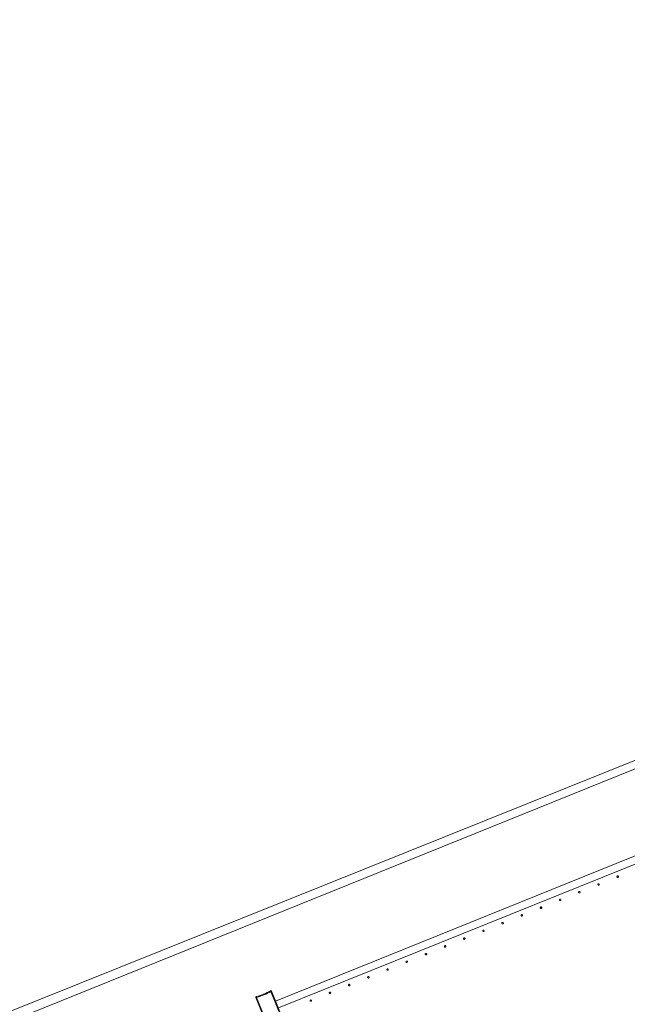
# Model space of a CAD drawing. Header units: millimetres. Extents: x -2624 to 101766, y -16 to 109490.
# Tile 98 of 151: x 55068 to 56684, y 85594 to 88215. Entities that reach past the tile are written whole.
import ezdxf

# ---------------------------------------------------------------- set-up
doc = ezdxf.new("R2010")
doc.units = ezdxf.units.MM
doc.header["$MEASUREMENT"] = 0
doc.layers.add('L1', color=7, linetype='Continuous')
doc.layers.add('VRD _ Clôture.VRD', color=7, linetype='Continuous')

# ---------------------------------------------------------------- blocks, each defined once
blk = doc.blocks.new('Élément de coupe_166')
at = {"layer": 'L1', "color": 7, "linetype": 'Continuous', "lineweight": 15}
blk.add_line((48551.4, 82966.7), (67799.4, 90702.2), dxfattribs=at)
blk = doc.blocks.new('Élément de coupe_170')
at = {"layer": 'VRD _ Clôture.VRD', "color": 7, "linetype": 'Continuous', "lineweight": 15}
for p, q in [((55748.6, 85603), (58240.4, 86609.5)), ((55756.1, 85584.5), (58247.9, 86591))]:
    blk.add_line(p, q, dxfattribs=at)
blk = doc.blocks.new('Élément de coupe_687')
at = {"layer": 'VRD _ Clôture.VRD', "color": 7, "linetype": 'Continuous', "lineweight": 15}
for p, q in [((55696.4, 85613.1), (55696.5, 85613.5)), ((55696.5, 85613.5), (55696.7, 85613.9)), ((55696.7, 85613.9), (55697, 85614.2)), ((55697, 85614.2), (55697.4, 85614.4)), ((55697.4, 85614.4), (55697.7, 85614.6)), ((55702.6, 85616.1), (55697.7, 85614.6)), ((55697.9, 85614), (55697.8, 85614.4)), ((55698.1, 85613.4), (55697.9, 85614)), ((55698.4, 85612.7), (55698.1, 85613.4)), ((55698.4, 85612.7), (55703.2, 85614.2)), ((55702.6, 85616.1), (55707.4, 85617.7)), ((55708.1, 85615.8), (55703.2, 85614.2)), ((55707.4, 85617.7), (55712.2, 85619.4)), ((55712.9, 85617.6), (55708.1, 85615.8)), ((55712.2, 85619.4), (55716.9, 85621.2)), ((55717.7, 85619.4), (55712.9, 85617.6)), ((55716.9, 85621.2), (55721.6, 85623.2)), ((55722.4, 85621.4), (55717.7, 85619.4)), ((55721.6, 85623.2), (55726.3, 85625.3)), ((55727.1, 85623.5), (55722.4, 85621.4)), ((55726.3, 85625.3), (55730.9, 85627.5)), ((55731.7, 85625.7), (55727.1, 85623.5)), ((55730.9, 85627.5), (55735.4, 85629.8)), ((55736.2, 85628), (55731.7, 85625.7)), ((55735.8, 85629.9), (55735.4, 85629.8)), ((55735.6, 85629.3), (55735.4, 85629.6)), ((55735.9, 85628.7), (55735.6, 85629.3)), ((55735.8, 85629.9), (55736.2, 85630)), ((55736.2, 85628), (55735.9, 85628.7)), ((55736.2, 85630), (55736.6, 85630)), ((55736.4, 85627.9), (55737.1, 85628.3)), ((55764.6, 85558.1), (55736.4, 85627.9)), ((55737, 85629.9), (55736.6, 85630)), ((55737, 85629.9), (55737.4, 85629.7)), ((55737.1, 85628.3), (55737.6, 85628.5)), ((55737.4, 85629.7), (55737.7, 85629.4)), ((55737.6, 85628.5), (55738, 85628.7)), ((55737.7, 85629.4), (55738, 85629.1)), ((55738.2, 85628.8), (55738, 85629.1)), ((55766.5, 85558.7), (55738.2, 85628.8)), ((55696.3, 85612.7), (55696.4, 85613.1)), ((55696.3, 85612.3), (55696.3, 85612.7)), ((55696.4, 85611.9), (55696.3, 85612.3)), ((55696.4, 85611.9), (55724.7, 85541.9)), ((55697, 85612.1), (55696.6, 85612)), ((55697.6, 85612.3), (55697, 85612.1)), ((55698.3, 85612.5), (55697.6, 85612.3)), ((55698.3, 85612.5), (55726.5, 85542.7)), ((55724.9, 85541.5), (55724.7, 85541.9)), ((55725.3, 85542.1), (55724.9, 85541.9)), ((55724.9, 85541.5), (55725.2, 85541.2)), ((55725.2, 85541.2), (55725.5, 85540.9)), ((55725.8, 85542.4), (55725.3, 85542.1)), ((55725.5, 85540.9), (55725.9, 85540.7)), ((55726.5, 85542.7), (55725.8, 85542.4)), ((55726.3, 85540.6), (55725.9, 85540.7)), ((55726.3, 85540.6), (55726.7, 85540.6)), ((55726.7, 85542.6), (55731.2, 85544.9)), ((55726.7, 85542.6), (55727, 85541.9)), ((55726.7, 85540.6), (55727.1, 85540.7)), ((55727, 85541.9), (55727.3, 85541.4)), ((55727.1, 85540.7), (55727.5, 85540.8)), ((55727.3, 85541.4), (55727.5, 85541)), ((55727.5, 85540.8), (55732, 85543.2)), ((55731.2, 85544.9), (55735.8, 85547.1)), ((55732, 85543.2), (55736.6, 85545.4)), ((55735.8, 85547.1), (55740.5, 85549.2)), ((55736.6, 85545.4), (55741.3, 85547.4)), ((55740.5, 85549.2), (55745.2, 85551.2)), ((55741.3, 85547.4), (55746, 85549.4)), ((55745.2, 85551.2), (55750, 85553.1)), ((55746, 85549.4), (55750.7, 85551.2)), ((55750, 85553.1), (55754.8, 85554.8)), ((55755.5, 85553), (55750.7, 85551.2)), ((55754.8, 85554.8), (55759.7, 85556.4)), ((55755.5, 85553), (55760.3, 85554.6)), ((55764.5, 85557.9), (55759.7, 85556.4)), ((55760.3, 85554.6), (55765.2, 85556)), ((55764.5, 85557.9), (55764.8, 85557.2)), ((55764.6, 85558.1), (55765.3, 85558.3)), ((55764.8, 85557.2), (55765, 85556.6)), ((55765, 85556.6), (55765.1, 85556.2)), ((55765.2, 85556), (55765.5, 85556.2)), ((55765.3, 85558.3), (55765.9, 85558.5)), ((55765.5, 85556.2), (55765.9, 85556.4)), ((55765.9, 85558.5), (55766.3, 85558.7)), ((55765.9, 85556.4), (55766.2, 85556.7)), ((55766.2, 85556.7), (55766.4, 85557.1)), ((55766.4, 85557.1), (55766.5, 85557.5)), ((55766.6, 85558.3), (55766.5, 85558.7)), ((55766.5, 85557.5), (55766.6, 85557.9)), ((55766.6, 85557.9), (55766.6, 85558.3))]:
    blk.add_line(p, q, dxfattribs=at)
blk = doc.blocks.new('Élément de coupe_743')
at = {"layer": 'VRD _ Clôture.VRD', "color": 7, "linetype": 'Continuous', "lineweight": 15}
for p, q in [((55840.5, 85604.5), (55840.4, 85604.2)), ((55840.4, 85604.2), (55840.5, 85603.8)), ((55840.7, 85605.2), (55840.5, 85604.9)), ((55840.5, 85604.9), (55840.5, 85604.5)), ((55840.5, 85603.8), (55840.6, 85603.5)), ((55840.6, 85603.5), (55840.7, 85603.2)), ((55840.9, 85605.5), (55840.7, 85605.2)), ((55840.7, 85603.2), (55840.9, 85602.9)), ((55841.4, 85606), (55841.1, 85605.7)), ((55841.2, 85602.7), (55841.5, 85602.5)), ((55841.7, 85606.1), (55841.4, 85606)), ((55841.5, 85602.5), (55841.8, 85602.4)), ((55842, 85606.2), (55841.7, 85606.1)), ((55841.8, 85602.4), (55842.2, 85602.3)), ((55842.4, 85606.3), (55842, 85606.2)), ((55842.2, 85602.3), (55842.5, 85602.3)), ((55842.7, 85606.2), (55842.4, 85606.3)), ((55842.5, 85602.3), (55842.8, 85602.3)), ((55843.1, 85606.2), (55842.7, 85606.2)), ((55842.8, 85602.3), (55843.2, 85602.4)), ((55843.4, 85606), (55843.1, 85606.2)), ((55843.2, 85602.4), (55843.5, 85602.6)), ((55843.7, 85605.8), (55843.4, 85606)), ((55843.5, 85602.6), (55843.8, 85602.8)), ((55844.1, 85605.3), (55843.9, 85605.6)), ((55844, 85603), (55844.2, 85603.3)), ((55844.3, 85605), (55844.1, 85605.3)), ((55844.2, 85603.3), (55844.3, 85603.6)), ((55844.4, 85604.7), (55844.3, 85605)), ((55844.3, 85603.6), (55844.4, 85604)), ((55844.4, 85604.3), (55844.4, 85604.7)), ((55844.4, 85604), (55844.4, 85604.3))]:
    blk.add_line(p, q, dxfattribs=at)
blk = doc.blocks.new('Élément de coupe_744')
at = {"layer": 'VRD _ Clôture.VRD', "color": 7, "linetype": 'Continuous', "lineweight": 15}
for p, q in [((55891.5, 85625.5), (55891.4, 85625.1)), ((55891.4, 85625.1), (55891.4, 85624.8)), ((55891.4, 85624.8), (55891.5, 85624.4)), ((55891.7, 85625.8), (55891.5, 85625.5)), ((55891.5, 85624.4), (55891.6, 85624.1)), ((55891.6, 85624.1), (55891.7, 85623.8)), ((55891.9, 85626.1), (55891.7, 85625.8)), ((55891.7, 85623.8), (55891.9, 85623.5)), ((55892.4, 85626.6), (55892.1, 85626.3)), ((55892.2, 85623.3), (55892.5, 85623.1)), ((55892.7, 85626.7), (55892.4, 85626.6)), ((55892.5, 85623.1), (55892.8, 85623)), ((55893, 85626.8), (55892.7, 85626.7)), ((55892.8, 85623), (55893.2, 85622.9)), ((55893.4, 85626.9), (55893, 85626.8)), ((55893.2, 85622.9), (55893.5, 85622.9)), ((55893.7, 85626.8), (55893.4, 85626.9)), ((55893.5, 85622.9), (55893.8, 85622.9)), ((55894, 85626.8), (55893.7, 85626.8)), ((55893.8, 85622.9), (55894.2, 85623)), ((55894.4, 85626.6), (55894, 85626.8)), ((55894.2, 85623), (55894.5, 85623.2)), ((55894.7, 85626.4), (55894.4, 85626.6)), ((55894.5, 85623.2), (55894.8, 85623.4)), ((55895.1, 85625.9), (55894.9, 85626.2)), ((55895, 85623.6), (55895.2, 85623.9)), ((55895.3, 85625.6), (55895.1, 85625.9)), ((55895.2, 85623.9), (55895.3, 85624.2)), ((55895.4, 85625.3), (55895.3, 85625.6)), ((55895.3, 85624.2), (55895.4, 85624.6)), ((55895.4, 85624.9), (55895.4, 85625.3)), ((55895.4, 85624.6), (55895.4, 85624.9))]:
    blk.add_line(p, q, dxfattribs=at)
blk = doc.blocks.new('Élément de coupe_745')
at = {"layer": 'VRD _ Clôture.VRD', "color": 7, "linetype": 'Continuous', "lineweight": 15}
for p, q in [((55942.5, 85646.1), (55942.4, 85645.7)), ((55942.4, 85645.7), (55942.4, 85645.4)), ((55942.4, 85645.4), (55942.5, 85645)), ((55942.7, 85646.4), (55942.5, 85646.1)), ((55942.5, 85645), (55942.6, 85644.7)), ((55942.6, 85644.7), (55942.7, 85644.4)), ((55942.9, 85646.7), (55942.7, 85646.4)), ((55942.7, 85644.4), (55942.9, 85644.1)), ((55943.4, 85647.1), (55943.1, 85646.9)), ((55943.2, 85643.9), (55943.5, 85643.7)), ((55943.7, 85647.3), (55943.4, 85647.1)), ((55943.5, 85643.7), (55943.8, 85643.6)), ((55944, 85647.4), (55943.7, 85647.3)), ((55943.8, 85643.6), (55944.1, 85643.5)), ((55944.4, 85647.5), (55944, 85647.4)), ((55944.1, 85643.5), (55944.5, 85643.5)), ((55944.7, 85647.4), (55944.4, 85647.5)), ((55944.5, 85643.5), (55944.8, 85643.5)), ((55945, 85647.4), (55944.7, 85647.4)), ((55944.8, 85643.5), (55945.2, 85643.6)), ((55945.4, 85647.2), (55945, 85647.4)), ((55945.2, 85643.6), (55945.5, 85643.8)), ((55945.7, 85647), (55945.4, 85647.2)), ((55945.5, 85643.8), (55945.8, 85644)), ((55946.1, 85646.5), (55945.9, 85646.8)), ((55946, 85644.2), (55946.2, 85644.5)), ((55946.3, 85646.2), (55946.1, 85646.5)), ((55946.2, 85644.5), (55946.3, 85644.8)), ((55946.4, 85645.9), (55946.3, 85646.2)), ((55946.3, 85644.8), (55946.4, 85645.2)), ((55946.4, 85645.5), (55946.4, 85645.9)), ((55946.4, 85645.2), (55946.4, 85645.5))]:
    blk.add_line(p, q, dxfattribs=at)
blk = doc.blocks.new('Élément de coupe_746')
at = {"layer": 'VRD _ Clôture.VRD', "color": 7, "linetype": 'Continuous', "lineweight": 15}
for p, q in [((55993.5, 85666.7), (55993.4, 85666.3)), ((55993.4, 85666.3), (55993.4, 85666)), ((55993.4, 85666), (55993.5, 85665.6)), ((55993.7, 85667), (55993.5, 85666.7)), ((55993.8, 85667.3), (55993.7, 85667)), ((55994.4, 85667.7), (55994.1, 85667.5)), ((55994.7, 85667.9), (55994.4, 85667.7)), ((55995, 85668), (55994.7, 85667.9)), ((55995.4, 85668.1), (55995, 85668)), ((55995.7, 85668), (55995.4, 85668.1)), ((55996, 85668), (55995.7, 85668)), ((55996.4, 85667.8), (55996, 85668)), ((55996.7, 85667.6), (55996.4, 85667.8)), ((55997.1, 85667.1), (55996.9, 85667.4)), ((55997.3, 85666.8), (55997.1, 85667.1)), ((55997.4, 85666.5), (55997.3, 85666.8)), ((55997.3, 85665.4), (55997.4, 85665.8)), ((55997.4, 85666.1), (55997.4, 85666.5)), ((55997.4, 85665.8), (55997.4, 85666.1)), ((55993.5, 85665.6), (55993.6, 85665.3)), ((55993.6, 85665.3), (55993.7, 85665)), ((55993.7, 85665), (55993.9, 85664.7)), ((55994.2, 85664.5), (55994.5, 85664.3)), ((55994.5, 85664.3), (55994.8, 85664.2)), ((55994.8, 85664.2), (55995.1, 85664.1)), ((55995.1, 85664.1), (55995.5, 85664.1)), ((55995.5, 85664.1), (55995.8, 85664.1)), ((55995.8, 85664.1), (55996.2, 85664.2)), ((55996.2, 85664.2), (55996.5, 85664.4)), ((55996.5, 85664.4), (55996.8, 85664.6)), ((55997, 85664.8), (55997.2, 85665.1)), ((55997.2, 85665.1), (55997.3, 85665.4))]:
    blk.add_line(p, q, dxfattribs=at)
blk = doc.blocks.new('Élément de coupe_747')
at = {"layer": 'VRD _ Clôture.VRD', "color": 7, "linetype": 'Continuous', "lineweight": 15}
for p, q in [((56044.5, 85687.3), (56044.4, 85686.9)), ((56044.4, 85686.9), (56044.4, 85686.6)), ((56044.4, 85686.6), (56044.5, 85686.2)), ((56044.7, 85687.6), (56044.5, 85687.3)), ((56044.5, 85686.2), (56044.6, 85685.9)), ((56044.6, 85685.9), (56044.7, 85685.6)), ((56044.8, 85687.9), (56044.7, 85687.6)), ((56044.7, 85685.6), (56044.9, 85685.3)), ((56045.4, 85688.3), (56045.1, 85688.1)), ((56045.2, 85685.1), (56045.5, 85684.9)), ((56045.7, 85688.5), (56045.4, 85688.3)), ((56045.5, 85684.9), (56045.8, 85684.7)), ((56046, 85688.6), (56045.7, 85688.5)), ((56045.8, 85684.7), (56046.1, 85684.7)), ((56046.4, 85688.7), (56046, 85688.6)), ((56046.1, 85684.7), (56046.5, 85684.7)), ((56046.7, 85688.6), (56046.4, 85688.7)), ((56046.5, 85684.7), (56046.8, 85684.7)), ((56047, 85688.6), (56046.7, 85688.6)), ((56046.8, 85684.7), (56047.2, 85684.8)), ((56047.4, 85688.4), (56047, 85688.6)), ((56047.2, 85684.8), (56047.5, 85685)), ((56047.7, 85688.2), (56047.4, 85688.4)), ((56047.5, 85685), (56047.8, 85685.2)), ((56048.1, 85687.7), (56047.9, 85688)), ((56048, 85685.4), (56048.2, 85685.7)), ((56048.3, 85687.4), (56048.1, 85687.7)), ((56048.2, 85685.7), (56048.3, 85686)), ((56048.4, 85687.1), (56048.3, 85687.4)), ((56048.3, 85686), (56048.4, 85686.4)), ((56048.4, 85686.7), (56048.4, 85687.1)), ((56048.4, 85686.4), (56048.4, 85686.7))]:
    blk.add_line(p, q, dxfattribs=at)
blk = doc.blocks.new('Élément de coupe_748')
at = {"layer": 'VRD _ Clôture.VRD', "color": 7, "linetype": 'Continuous', "lineweight": 15}
for p, q in [((56095.5, 85707.9), (56095.4, 85707.5)), ((56095.4, 85707.5), (56095.4, 85707.2)), ((56095.4, 85707.2), (56095.5, 85706.8)), ((56095.7, 85708.2), (56095.5, 85707.9)), ((56095.5, 85706.8), (56095.6, 85706.5)), ((56095.6, 85706.5), (56095.7, 85706.2)), ((56095.8, 85708.5), (56095.7, 85708.2)), ((56095.7, 85706.2), (56095.9, 85705.9)), ((56096.4, 85708.9), (56096.1, 85708.7)), ((56096.2, 85705.7), (56096.5, 85705.5)), ((56096.7, 85709.1), (56096.4, 85708.9)), ((56096.5, 85705.5), (56096.8, 85705.3)), ((56097, 85709.2), (56096.7, 85709.1)), ((56096.8, 85705.3), (56097.1, 85705.3)), ((56097.3, 85709.2), (56097, 85709.2)), ((56097.1, 85705.3), (56097.5, 85705.3)), ((56097.7, 85709.2), (56097.3, 85709.2)), ((56097.5, 85705.3), (56097.8, 85705.3)), ((56098, 85709.2), (56097.7, 85709.2)), ((56097.8, 85705.3), (56098.2, 85705.4)), ((56098.4, 85709), (56098, 85709.2)), ((56098.2, 85705.4), (56098.5, 85705.6)), ((56098.6, 85708.8), (56098.4, 85709)), ((56098.5, 85705.6), (56098.8, 85705.8)), ((56099.1, 85708.3), (56098.9, 85708.6)), ((56099, 85706), (56099.2, 85706.3)), ((56099.3, 85708), (56099.1, 85708.3)), ((56099.2, 85706.3), (56099.3, 85706.6)), ((56099.4, 85707.7), (56099.3, 85708)), ((56099.3, 85706.6), (56099.4, 85707)), ((56099.4, 85707.3), (56099.4, 85707.7)), ((56099.4, 85707), (56099.4, 85707.3))]:
    blk.add_line(p, q, dxfattribs=at)
blk = doc.blocks.new('Élément de coupe_749')
at = {"layer": 'VRD _ Clôture.VRD', "color": 7, "linetype": 'Continuous', "lineweight": 15}
for p, q in [((56146.5, 85728.5), (56146.4, 85728.1)), ((56146.4, 85728.1), (56146.4, 85727.8)), ((56146.4, 85727.8), (56146.5, 85727.4)), ((56146.6, 85728.8), (56146.5, 85728.5)), ((56146.5, 85727.4), (56146.6, 85727.1)), ((56146.8, 85729.1), (56146.6, 85728.8)), ((56146.6, 85727.1), (56146.7, 85726.8)), ((56146.7, 85726.8), (56146.9, 85726.5)), ((56147.4, 85729.5), (56147.1, 85729.3)), ((56147.2, 85726.3), (56147.5, 85726.1)), ((56147.7, 85729.7), (56147.4, 85729.5)), ((56147.5, 85726.1), (56147.8, 85725.9)), ((56148, 85729.8), (56147.7, 85729.7)), ((56147.8, 85725.9), (56148.1, 85725.9)), ((56148.3, 85729.8), (56148, 85729.8)), ((56148.1, 85725.9), (56148.5, 85725.9)), ((56148.7, 85729.8), (56148.3, 85729.8)), ((56148.5, 85725.9), (56148.8, 85725.9)), ((56149, 85729.8), (56148.7, 85729.8)), ((56148.8, 85725.9), (56149.2, 85726)), ((56149.4, 85729.6), (56149, 85729.8)), ((56149.2, 85726), (56149.5, 85726.2)), ((56149.6, 85729.4), (56149.4, 85729.6)), ((56149.5, 85726.2), (56149.8, 85726.4)), ((56150.1, 85728.9), (56149.9, 85729.2)), ((56150, 85726.6), (56150.2, 85726.9)), ((56150.3, 85728.6), (56150.1, 85728.9)), ((56150.2, 85726.9), (56150.3, 85727.2)), ((56150.4, 85728.3), (56150.3, 85728.6)), ((56150.3, 85727.2), (56150.4, 85727.6)), ((56150.4, 85727.9), (56150.4, 85728.3)), ((56150.4, 85727.6), (56150.4, 85727.9))]:
    blk.add_line(p, q, dxfattribs=at)
blk = doc.blocks.new('Élément de coupe_750')
at = {"layer": 'VRD _ Clôture.VRD', "color": 7, "linetype": 'Continuous', "lineweight": 15}
for p, q in [((56197.5, 85749.1), (56197.4, 85748.7)), ((56197.4, 85748.7), (56197.4, 85748.4)), ((56197.4, 85748.4), (56197.5, 85748)), ((56197.6, 85749.4), (56197.5, 85749.1)), ((56197.5, 85748), (56197.6, 85747.7)), ((56197.8, 85749.7), (56197.6, 85749.4)), ((56197.6, 85747.7), (56197.7, 85747.4)), ((56197.7, 85747.4), (56197.9, 85747.1)), ((56198.4, 85750.1), (56198.1, 85749.9)), ((56198.2, 85746.9), (56198.5, 85746.7)), ((56198.7, 85750.3), (56198.4, 85750.1)), ((56198.5, 85746.7), (56198.8, 85746.5)), ((56199, 85750.4), (56198.7, 85750.3)), ((56198.8, 85746.5), (56199.1, 85746.5)), ((56199.3, 85750.4), (56199, 85750.4)), ((56199.1, 85746.5), (56199.5, 85746.4)), ((56199.7, 85750.4), (56199.3, 85750.4)), ((56199.5, 85746.4), (56199.8, 85746.5)), ((56200, 85750.4), (56199.7, 85750.4)), ((56199.8, 85746.5), (56200.2, 85746.6)), ((56200.3, 85750.2), (56200, 85750.4)), ((56200.2, 85746.6), (56200.5, 85746.8)), ((56200.6, 85750), (56200.3, 85750.2)), ((56200.5, 85746.8), (56200.7, 85747)), ((56201.1, 85749.5), (56200.9, 85749.8)), ((56201, 85747.2), (56201.2, 85747.5)), ((56201.3, 85749.2), (56201.1, 85749.5)), ((56201.2, 85747.5), (56201.3, 85747.8)), ((56201.4, 85748.9), (56201.3, 85749.2)), ((56201.3, 85747.8), (56201.4, 85748.2)), ((56201.4, 85748.5), (56201.4, 85748.9)), ((56201.4, 85748.2), (56201.4, 85748.5))]:
    blk.add_line(p, q, dxfattribs=at)
blk = doc.blocks.new('Élément de coupe_751')
at = {"layer": 'VRD _ Clôture.VRD', "color": 7, "linetype": 'Continuous', "lineweight": 15}
for p, q in [((56249.3, 85770.7), (56249.1, 85770.5)), ((56249.7, 85770.9), (56249.3, 85770.7)), ((56250, 85771), (56249.7, 85770.9)), ((56250.3, 85771), (56250, 85771)), ((56250.7, 85771), (56250.3, 85771)), ((56251, 85770.9), (56250.7, 85771)), ((56251.3, 85770.8), (56251, 85770.9)), ((56251.6, 85770.6), (56251.3, 85770.8)), ((56248.5, 85769.7), (56248.4, 85769.3)), ((56248.4, 85769.3), (56248.4, 85769)), ((56248.4, 85769), (56248.5, 85768.6)), ((56248.6, 85770), (56248.5, 85769.7)), ((56248.5, 85768.6), (56248.6, 85768.3)), ((56248.8, 85770.3), (56248.6, 85770)), ((56248.6, 85768.3), (56248.7, 85768)), ((56248.7, 85768), (56248.9, 85767.7)), ((56249.2, 85767.5), (56249.5, 85767.3)), ((56249.5, 85767.3), (56249.8, 85767.1)), ((56249.8, 85767.1), (56250.1, 85767.1)), ((56250.1, 85767.1), (56250.5, 85767)), ((56250.5, 85767), (56250.8, 85767.1)), ((56250.8, 85767.1), (56251.2, 85767.2)), ((56251.2, 85767.2), (56251.5, 85767.4)), ((56251.5, 85767.4), (56251.7, 85767.6)), ((56252.1, 85770.1), (56251.9, 85770.4)), ((56252, 85767.8), (56252.2, 85768.1)), ((56252.3, 85769.8), (56252.1, 85770.1)), ((56252.2, 85768.1), (56252.3, 85768.4)), ((56252.4, 85769.5), (56252.3, 85769.8)), ((56252.3, 85768.4), (56252.4, 85768.8)), ((56252.4, 85769.1), (56252.4, 85769.5)), ((56252.4, 85768.8), (56252.4, 85769.1))]:
    blk.add_line(p, q, dxfattribs=at)
blk = doc.blocks.new('Élément de coupe_752')
at = {"layer": 'VRD _ Clôture.VRD', "color": 7, "linetype": 'Continuous', "lineweight": 15}
for p, q in [((56299.5, 85790.3), (56299.4, 85789.9)), ((56299.4, 85789.9), (56299.4, 85789.6)), ((56299.4, 85789.6), (56299.4, 85789.2)), ((56299.4, 85789.2), (56299.6, 85788.9)), ((56299.6, 85790.6), (56299.5, 85790.3)), ((56299.8, 85790.9), (56299.6, 85790.6)), ((56299.6, 85788.9), (56299.7, 85788.6)), ((56299.7, 85788.6), (56299.9, 85788.3)), ((56300.3, 85791.3), (56300.1, 85791.1)), ((56300.2, 85788.1), (56300.5, 85787.9)), ((56300.7, 85791.5), (56300.3, 85791.3)), ((56300.5, 85787.9), (56300.8, 85787.7)), ((56301, 85791.6), (56300.7, 85791.5)), ((56300.8, 85787.7), (56301.1, 85787.7)), ((56301.3, 85791.6), (56301, 85791.6)), ((56301.1, 85787.7), (56301.5, 85787.6)), ((56301.7, 85791.6), (56301.3, 85791.6)), ((56301.5, 85787.6), (56301.8, 85787.7)), ((56302, 85791.5), (56301.7, 85791.6)), ((56301.8, 85787.7), (56302.2, 85787.8)), ((56302.3, 85791.4), (56302, 85791.5)), ((56302.2, 85787.8), (56302.5, 85788)), ((56302.6, 85791.2), (56302.3, 85791.4)), ((56302.5, 85788), (56302.7, 85788.2)), ((56303.1, 85790.7), (56302.9, 85791)), ((56303, 85788.4), (56303.2, 85788.7)), ((56303.3, 85790.4), (56303.1, 85790.7)), ((56303.2, 85788.7), (56303.3, 85789)), ((56303.4, 85790.1), (56303.3, 85790.4)), ((56303.3, 85789), (56303.4, 85789.4)), ((56303.4, 85789.7), (56303.4, 85790.1)), ((56303.4, 85789.4), (56303.4, 85789.7))]:
    blk.add_line(p, q, dxfattribs=at)
blk = doc.blocks.new('Élément de coupe_753')
at = {"layer": 'VRD _ Clôture.VRD', "color": 7, "linetype": 'Continuous', "lineweight": 15}
for p, q in [((56350.5, 85810.9), (56350.4, 85810.5)), ((56350.4, 85810.5), (56350.4, 85810.2)), ((56350.4, 85810.2), (56350.4, 85809.8)), ((56350.4, 85809.8), (56350.5, 85809.5)), ((56350.6, 85811.2), (56350.5, 85810.9)), ((56350.5, 85809.5), (56350.7, 85809.2)), ((56350.8, 85811.5), (56350.6, 85811.2)), ((56350.7, 85809.2), (56350.9, 85808.9)), ((56351.3, 85811.9), (56351.1, 85811.7)), ((56351.2, 85808.7), (56351.5, 85808.5)), ((56351.7, 85812.1), (56351.3, 85811.9)), ((56351.5, 85808.5), (56351.8, 85808.3)), ((56352, 85812.2), (56351.7, 85812.1)), ((56351.8, 85808.3), (56352.1, 85808.3)), ((56352.3, 85812.2), (56352, 85812.2)), ((56352.1, 85808.3), (56352.5, 85808.2)), ((56352.7, 85812.2), (56352.3, 85812.2)), ((56352.5, 85808.2), (56352.8, 85808.3)), ((56353, 85812.1), (56352.7, 85812.2)), ((56352.8, 85808.3), (56353.2, 85808.4)), ((56353.3, 85812), (56353, 85812.1)), ((56353.2, 85808.4), (56353.5, 85808.5)), ((56353.6, 85811.8), (56353.3, 85812)), ((56353.5, 85808.5), (56353.7, 85808.8)), ((56354.1, 85811.3), (56353.9, 85811.6)), ((56354, 85809), (56354.2, 85809.3)), ((56354.3, 85811), (56354.1, 85811.3)), ((56354.2, 85809.3), (56354.3, 85809.6)), ((56354.4, 85810.7), (56354.3, 85811)), ((56354.3, 85809.6), (56354.4, 85810)), ((56354.4, 85810.3), (56354.4, 85810.7)), ((56354.4, 85810), (56354.4, 85810.3))]:
    blk.add_line(p, q, dxfattribs=at)
blk = doc.blocks.new('Élément de coupe_754')
at = {"layer": 'VRD _ Clôture.VRD', "color": 7, "linetype": 'Continuous', "lineweight": 15}
for p, q in [((56401.5, 85831.5), (56401.4, 85831.1)), ((56401.4, 85831.1), (56401.4, 85830.8)), ((56401.4, 85830.8), (56401.4, 85830.4)), ((56401.4, 85830.4), (56401.5, 85830.1)), ((56401.6, 85831.8), (56401.5, 85831.5)), ((56401.5, 85830.1), (56401.7, 85829.8)), ((56401.8, 85832.1), (56401.6, 85831.8)), ((56401.7, 85829.8), (56401.9, 85829.5)), ((56402.3, 85832.5), (56402.1, 85832.3)), ((56402.2, 85829.3), (56402.5, 85829.1)), ((56402.6, 85832.7), (56402.3, 85832.5)), ((56402.5, 85829.1), (56402.8, 85828.9)), ((56403, 85832.8), (56402.6, 85832.7)), ((56402.8, 85828.9), (56403.1, 85828.9)), ((56403.3, 85832.8), (56403, 85832.8)), ((56403.1, 85828.9), (56403.5, 85828.8)), ((56403.7, 85832.8), (56403.3, 85832.8)), ((56403.5, 85828.8), (56403.8, 85828.9)), ((56404, 85832.7), (56403.7, 85832.8)), ((56403.8, 85828.9), (56404.1, 85829)), ((56404.3, 85832.6), (56404, 85832.7)), ((56404.1, 85829), (56404.5, 85829.1)), ((56404.6, 85832.4), (56404.3, 85832.6)), ((56404.5, 85829.1), (56404.7, 85829.4)), ((56405.1, 85831.9), (56404.9, 85832.2)), ((56405, 85829.6), (56405.2, 85829.9)), ((56405.3, 85831.6), (56405.1, 85831.9)), ((56405.2, 85829.9), (56405.3, 85830.2)), ((56405.4, 85831.3), (56405.3, 85831.6)), ((56405.3, 85830.2), (56405.4, 85830.6)), ((56405.4, 85830.9), (56405.4, 85831.3)), ((56405.4, 85830.6), (56405.4, 85830.9))]:
    blk.add_line(p, q, dxfattribs=at)
blk = doc.blocks.new('Élément de coupe_755')
at = {"layer": 'VRD _ Clôture.VRD', "color": 7, "linetype": 'Continuous', "lineweight": 15}
for p, q in [((56452.5, 85852.1), (56452.4, 85851.7)), ((56452.4, 85851.7), (56452.4, 85851.4)), ((56452.4, 85851.4), (56452.4, 85851)), ((56452.4, 85851), (56452.5, 85850.7)), ((56452.6, 85852.4), (56452.5, 85852.1)), ((56452.5, 85850.7), (56452.7, 85850.4)), ((56452.8, 85852.7), (56452.6, 85852.4)), ((56452.7, 85850.4), (56452.9, 85850.1)), ((56453.3, 85853.1), (56453.1, 85852.9)), ((56453.2, 85849.9), (56453.5, 85849.7)), ((56453.6, 85853.3), (56453.3, 85853.1)), ((56453.5, 85849.7), (56453.8, 85849.5)), ((56454, 85853.4), (56453.6, 85853.3)), ((56453.8, 85849.5), (56454.1, 85849.5)), ((56454.3, 85853.4), (56454, 85853.4)), ((56454.1, 85849.5), (56454.5, 85849.4)), ((56454.7, 85853.4), (56454.3, 85853.4)), ((56454.5, 85849.4), (56454.8, 85849.5)), ((56455, 85853.3), (56454.7, 85853.4)), ((56454.8, 85849.5), (56455.1, 85849.6)), ((56455.3, 85853.2), (56455, 85853.3)), ((56455.1, 85849.6), (56455.5, 85849.7)), ((56455.6, 85853), (56455.3, 85853.2)), ((56455.5, 85849.7), (56455.7, 85850)), ((56456.1, 85852.5), (56455.9, 85852.8)), ((56456, 85850.2), (56456.2, 85850.5)), ((56456.2, 85852.2), (56456.1, 85852.5)), ((56456.4, 85851.9), (56456.2, 85852.2)), ((56456.2, 85850.5), (56456.3, 85850.8)), ((56456.3, 85850.8), (56456.4, 85851.2)), ((56456.4, 85851.5), (56456.4, 85851.9)), ((56456.4, 85851.2), (56456.4, 85851.5))]:
    blk.add_line(p, q, dxfattribs=at)
blk = doc.blocks.new('Élément de coupe_756')
at = {"layer": 'VRD _ Clôture.VRD', "color": 7, "linetype": 'Continuous', "lineweight": 15}
for p, q in [((56503.5, 85872.7), (56503.4, 85872.3)), ((56503.4, 85872.3), (56503.4, 85872)), ((56503.4, 85872), (56503.4, 85871.6)), ((56503.4, 85871.6), (56503.5, 85871.3)), ((56503.6, 85873), (56503.5, 85872.7)), ((56503.5, 85871.3), (56503.7, 85871)), ((56503.8, 85873.3), (56503.6, 85873)), ((56503.7, 85871), (56503.9, 85870.7)), ((56504.3, 85873.7), (56504.1, 85873.5)), ((56504.2, 85870.5), (56504.5, 85870.3)), ((56504.6, 85873.9), (56504.3, 85873.7)), ((56504.5, 85870.3), (56504.8, 85870.1)), ((56505, 85874), (56504.6, 85873.9)), ((56504.8, 85870.1), (56505.1, 85870.1)), ((56505.3, 85874), (56505, 85874)), ((56505.1, 85870.1), (56505.5, 85870)), ((56505.7, 85874), (56505.3, 85874)), ((56505.5, 85870), (56505.8, 85870.1)), ((56506, 85873.9), (56505.7, 85874)), ((56505.8, 85870.1), (56506.1, 85870.2)), ((56506.3, 85873.8), (56506, 85873.9)), ((56506.1, 85870.2), (56506.5, 85870.3)), ((56506.6, 85873.6), (56506.3, 85873.8)), ((56506.5, 85870.3), (56506.7, 85870.6)), ((56507.1, 85873.1), (56506.9, 85873.4)), ((56507, 85870.8), (56507.2, 85871.1)), ((56507.2, 85872.8), (56507.1, 85873.1)), ((56507.3, 85872.5), (56507.2, 85872.8)), ((56507.2, 85871.1), (56507.3, 85871.4)), ((56507.4, 85872.1), (56507.3, 85872.5)), ((56507.3, 85871.4), (56507.4, 85871.8)), ((56507.4, 85871.8), (56507.4, 85872.1))]:
    blk.add_line(p, q, dxfattribs=at)
blk = doc.blocks.new('Élément de coupe_757')
at = {"layer": 'VRD _ Clôture.VRD', "color": 7, "linetype": 'Continuous', "lineweight": 15}
for p, q in [((56554.5, 85893.3), (56554.4, 85892.9)), ((56554.4, 85892.9), (56554.4, 85892.6)), ((56554.4, 85892.6), (56554.4, 85892.2)), ((56554.4, 85892.2), (56554.5, 85891.9)), ((56554.6, 85893.6), (56554.5, 85893.3)), ((56554.5, 85891.9), (56554.7, 85891.6)), ((56554.8, 85893.9), (56554.6, 85893.6)), ((56554.7, 85891.6), (56554.9, 85891.3)), ((56555.3, 85894.3), (56555.1, 85894.1)), ((56555.2, 85891.1), (56555.4, 85890.9)), ((56555.6, 85894.5), (56555.3, 85894.3)), ((56555.4, 85890.9), (56555.8, 85890.7)), ((56556, 85894.6), (56555.6, 85894.5)), ((56555.8, 85890.7), (56556.1, 85890.7)), ((56556.3, 85894.6), (56556, 85894.6)), ((56556.1, 85890.7), (56556.5, 85890.6)), ((56556.7, 85894.6), (56556.3, 85894.6)), ((56556.5, 85890.6), (56556.8, 85890.7)), ((56557, 85894.5), (56556.7, 85894.6)), ((56556.8, 85890.7), (56557.1, 85890.8)), ((56557.3, 85894.4), (56557, 85894.5)), ((56557.1, 85890.8), (56557.4, 85890.9)), ((56557.6, 85894.2), (56557.3, 85894.4)), ((56557.4, 85890.9), (56557.7, 85891.2)), ((56558.1, 85893.7), (56557.9, 85894)), ((56558, 85891.4), (56558.2, 85891.7)), ((56558.2, 85893.4), (56558.1, 85893.7)), ((56558.3, 85893.1), (56558.2, 85893.4)), ((56558.2, 85891.7), (56558.3, 85892)), ((56558.4, 85892.7), (56558.3, 85893.1)), ((56558.3, 85892), (56558.4, 85892.4)), ((56558.4, 85892.4), (56558.4, 85892.7))]:
    blk.add_line(p, q, dxfattribs=at)
blk = doc.blocks.new('Élément de coupe_758')
at = {"layer": 'VRD _ Clôture.VRD', "color": 7, "linetype": 'Continuous', "lineweight": 15}
for p, q in [((56605.5, 85913.9), (56605.4, 85913.5)), ((56605.4, 85913.5), (56605.4, 85913.2)), ((56605.4, 85913.2), (56605.4, 85912.8)), ((56605.4, 85912.8), (56605.5, 85912.5)), ((56605.6, 85914.2), (56605.5, 85913.9)), ((56605.5, 85912.5), (56605.7, 85912.2)), ((56605.8, 85914.5), (56605.6, 85914.2)), ((56605.7, 85912.2), (56605.9, 85911.9)), ((56606.3, 85914.9), (56606, 85914.7)), ((56606.2, 85911.7), (56606.4, 85911.5)), ((56606.6, 85915.1), (56606.3, 85914.9)), ((56606.4, 85911.5), (56606.8, 85911.3)), ((56607, 85915.2), (56606.6, 85915.1)), ((56606.8, 85911.3), (56607.1, 85911.3)), ((56607.3, 85915.2), (56607, 85915.2)), ((56607.1, 85911.3), (56607.5, 85911.2)), ((56607.7, 85915.2), (56607.3, 85915.2)), ((56607.5, 85911.2), (56607.8, 85911.3)), ((56608, 85915.1), (56607.7, 85915.2)), ((56607.8, 85911.3), (56608.1, 85911.4)), ((56608.3, 85915), (56608, 85915.1)), ((56608.1, 85911.4), (56608.4, 85911.5)), ((56608.6, 85914.8), (56608.3, 85915)), ((56608.4, 85911.5), (56608.7, 85911.8)), ((56609.1, 85914.3), (56608.9, 85914.6)), ((56609, 85912), (56609.2, 85912.3)), ((56609.2, 85914), (56609.1, 85914.3)), ((56609.3, 85913.7), (56609.2, 85914)), ((56609.2, 85912.3), (56609.3, 85912.6)), ((56609.4, 85913.3), (56609.3, 85913.7)), ((56609.3, 85912.6), (56609.4, 85913)), ((56609.4, 85913), (56609.4, 85913.3))]:
    blk.add_line(p, q, dxfattribs=at)
blk = doc.blocks.new('Élément de coupe_759')
at = {"layer": 'VRD _ Clôture.VRD', "color": 7, "linetype": 'Continuous', "lineweight": 15}
for p, q in [((56656.5, 85934.5), (56656.4, 85934.1)), ((56656.4, 85934.1), (56656.4, 85933.8)), ((56656.4, 85933.8), (56656.4, 85933.4)), ((56656.4, 85933.4), (56656.5, 85933.1)), ((56656.6, 85934.8), (56656.5, 85934.5)), ((56656.5, 85933.1), (56656.7, 85932.8)), ((56656.8, 85935.1), (56656.6, 85934.8)), ((56656.7, 85932.8), (56656.9, 85932.5)), ((56657.3, 85935.5), (56657, 85935.3)), ((56657.2, 85932.3), (56657.4, 85932.1)), ((56657.6, 85935.7), (56657.3, 85935.5)), ((56657.4, 85932.1), (56657.8, 85931.9)), ((56658, 85935.8), (56657.6, 85935.7)), ((56657.8, 85931.9), (56658.1, 85931.9)), ((56658.3, 85935.8), (56658, 85935.8)), ((56658.1, 85931.9), (56658.5, 85931.8)), ((56658.7, 85935.8), (56658.3, 85935.8)), ((56658.5, 85931.8), (56658.8, 85931.9)), ((56659, 85935.7), (56658.7, 85935.8)), ((56658.8, 85931.9), (56659.1, 85932)), ((56659.3, 85935.6), (56659, 85935.7)), ((56659.1, 85932), (56659.4, 85932.1)), ((56659.6, 85935.4), (56659.3, 85935.6)), ((56659.4, 85932.1), (56659.7, 85932.4)), ((56660.1, 85934.9), (56659.9, 85935.2)), ((56660, 85932.6), (56660.1, 85932.9)), ((56660.2, 85934.6), (56660.1, 85934.9)), ((56660.1, 85932.9), (56660.3, 85933.2)), ((56660.3, 85934.3), (56660.2, 85934.6)), ((56660.4, 85933.9), (56660.3, 85934.3)), ((56660.3, 85933.2), (56660.4, 85933.6)), ((56660.4, 85933.6), (56660.4, 85933.9))]:
    blk.add_line(p, q, dxfattribs=at)
blk = doc.blocks.new('Élément de coupe_1488')
at = {"layer": 'L1', "color": 7, "linetype": 'Continuous', "lineweight": 15}
blk.add_line((67459.2, 90564.8), (50064.3, 83538.5), dxfattribs=at)

msp = doc.modelspace()

# ---------------------------------------------------------------- block references
at = {"layer": 'L1', "lineweight": 0}
for name in ['Élément de coupe_166', 'Élément de coupe_1488']:
    msp.add_blockref(name, (0, 0), dxfattribs=at)
at = {"layer": 'VRD _ Clôture.VRD', "lineweight": 0}
for name in ['Élément de coupe_170', 'Élément de coupe_759', 'Élément de coupe_758', 'Élément de coupe_757', 'Élément de coupe_755', 'Élément de coupe_756', 'Élément de coupe_754', 'Élément de coupe_753', 'Élément de coupe_751', 'Élément de coupe_752', 'Élément de coupe_750', 'Élément de coupe_749', 'Élément de coupe_748', 'Élément de coupe_746', 'Élément de coupe_747', 'Élément de coupe_745', 'Élément de coupe_687', 'Élément de coupe_744', 'Élément de coupe_743']:
    msp.add_blockref(name, (0, 0), dxfattribs=at)

doc.saveas('drawing.dxf')
